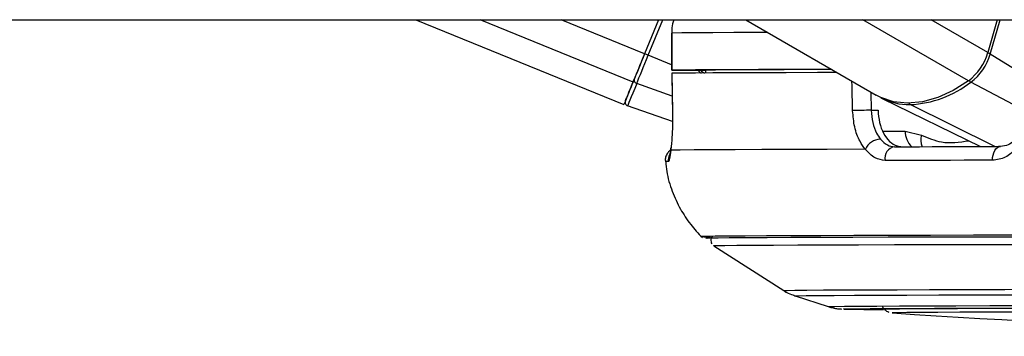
# Model space of a CAD drawing. Header units: millimetres. Extents: x 1903 to 18395, y 655 to 15963.
# Tile 48 of 54: x 14641 to 14800, y 5919 to 5970. Entities that reach past the tile are written whole.
import ezdxf

# ---------------------------------------------------------------- set-up
doc = ezdxf.new("R2010")
doc.units = ezdxf.units.MM

msp = doc.modelspace()

# ---------------------------------------------------------------- linework, layer by layer
at = {"color": 7, "linetype": 'Continuous', "lineweight": 25, "ltscale": 2}
for p, q in [((12429.36, 5970.28), (14884.49, 5970.28)), ((14705.18, 5970.28), (14738.76, 5956.57)), ((14744.35, 5970.28), (14742.1, 5964.77)), ((14744.35, 5970.28), (14742.1, 5964.77)), ((14758.43, 5970.28), (14779.47, 5958.1)), ((14799.05, 5970.28), (14797.52, 5964.98)), ((14746.46, 5968.13), (14746.46, 5962.13)), ((14746.46, 5968.13), (14746.48, 5968.13)), ((14746.48, 5968.13), (14746.48, 5962.13)), ((14801.85, 5962.32), (14797.91, 5964.74)), ((14746.5, 5961.63), (14746.59, 5955.46)), ((14746.52, 5961.63), (14746.51, 5961.63)), ((14748.46, 5962.12), (14751.94, 5962.12)), ((14751.94, 5962.13), (14751.95, 5961.67)), ((14780.46, 5957.58), (14796.33, 5949.8)), ((14746.61, 5953.84), (14739.36, 5956.37)), ((14746.6, 5955.45), (14746.59, 5955.46)), ((14778.7, 5955.66), (14779.8, 5955.66)), ((14784.18, 5952.3), (14786.81, 5951.66)), ((14753.26, 5933.81), (14764.57, 5926.58)), ((14766.41, 5925.71), (14771.74, 5923.98)), ((14782.09, 5922.96), (14782.14, 5922.96))]:
    msp.add_line(p, q, dxfattribs=at)
at = {"color": 8, "linetype": 'Continuous', "lineweight": 25, "ltscale": 2}
for p, q in [((14740.24, 5960.21), (14715.57, 5970.28)), ((14742.1, 5964.77), (14728.61, 5970.28)), ((14742.68, 5964.54), (14745.03, 5970.28)), ((14794.39, 5960.42), (14777.36, 5970.28)), ((14797.52, 5964.98), (14788.36, 5970.28)), ((14797.91, 5964.74), (14799.51, 5970.28)), ((14746.46, 5962.99), (14742.68, 5964.54)), ((14748.59, 5962.12), (14748.59, 5962.12)), ((14746.55, 5957.94), (14740.83, 5960)), ((14803.67, 5955.53), (14794.79, 5960.2)), ((14778.63, 5958.58), (14778.7, 5955.66)), ((14798.68, 5949.81), (14784.98, 5956.58)), ((14780.56, 5952.31), (14784.18, 5952.3)), ((14752, 5934.99), (14752, 5934.99)), ((14752.18, 5934.99), (14752.18, 5934.99)), ((14782.1, 5922.97), (14782.09, 5922.96))]:
    msp.add_line(p, q, dxfattribs=at)
at = {"color": 8, "linetype": 'Continuous', "lineweight": 25, "ltscale": 2, "flags": 128}
for points in [[(14761.98, 5968.22), (14760.5, 5968.22), (14756.52, 5968.2), (14753.12, 5968.18), (14750.31, 5968.17), (14748.09, 5968.15), (14746.48, 5968.13)], [(14775.69, 5955.59), (14775.6, 5959.59), (14775.58, 5960.35)], [(14751.46, 5935.29), (14751.39, 5935.29), (14751.3, 5935.28)], [(14764.57, 5926.58), (14764.59, 5926.58), (14765.13, 5926.6), (14766.37, 5926.62), (14768.32, 5926.64), (14770.96, 5926.66), (14774.28, 5926.68), (14778.25, 5926.69), (14782.87, 5926.71), (14788.1, 5926.73), (14793.91, 5926.74), (14800.28, 5926.76), (14807.16, 5926.77), (14814.53, 5926.78), (14822.33, 5926.79), (14830.54, 5926.8), (14839.09, 5926.81), (14847.95, 5926.82), (14857.07, 5926.82), (14866.39, 5926.83), (14875.88, 5926.83), (14885.47, 5926.83), (14895.11, 5926.84)], [(14766.41, 5925.71), (14766.43, 5925.72), (14766.96, 5925.73), (14768.18, 5925.75), (14770.1, 5925.77), (14772.71, 5925.79), (14775.98, 5925.81), (14779.9, 5925.82), (14784.45, 5925.84), (14789.61, 5925.86), (14795.34, 5925.87), (14801.62, 5925.88), (14808.4, 5925.9), (14815.66, 5925.91), (14823.36, 5925.92), (14831.44, 5925.93), (14839.88, 5925.94), (14848.61, 5925.95), (14857.6, 5925.95), (14866.8, 5925.96), (14876.15, 5925.96), (14885.6, 5925.96), (14895.11, 5925.96)], [(14771.74, 5923.98), (14771.93, 5923.99), (14772.81, 5924.01), (14774.4, 5924.03), (14776.67, 5924.05), (14779.62, 5924.07), (14783.24, 5924.08), (14787.49, 5924.1), (14792.36, 5924.11), (14797.82, 5924.13), (14803.84, 5924.14), (14810.38, 5924.16), (14817.4, 5924.17), (14824.87, 5924.18), (14832.75, 5924.19), (14840.98, 5924.2), (14849.52, 5924.21), (14858.32, 5924.21), (14867.33, 5924.22), (14876.5, 5924.22), (14885.78, 5924.22), (14895.11, 5924.22)], [(14774.3, 5923.58), (14774.29, 5923.58), (14774.23, 5923.59)]]:
    msp.add_lwpolyline(points, dxfattribs=at)
at = {"color": 7, "linetype": 'Continuous', "lineweight": 25, "ltscale": 2, "flags": 128}
for points in [[(14742.1, 5964.77), (14741.83, 5964.11), (14741.56, 5963.45), (14741.3, 5962.81), (14741.05, 5962.2), (14740.82, 5961.63), (14740.6, 5961.1), (14740.41, 5960.63), (14740.24, 5960.21)], [(14742.1, 5964.77), (14741.85, 5964.18), (14741.61, 5963.59), (14741.38, 5963.02), (14741.16, 5962.47), (14740.95, 5961.96), (14740.76, 5961.49), (14740.58, 5961.06), (14740.43, 5960.69)], [(14740.83, 5960), (14741, 5960.41), (14741.19, 5960.88), (14741.41, 5961.41), (14741.64, 5961.98), (14741.89, 5962.58), (14742.15, 5963.22), (14742.41, 5963.87), (14742.68, 5964.54)], [(14746.48, 5962.13), (14746.47, 5962.13), (14746.55, 5962.13), (14746.71, 5962.13), (14746.96, 5962.13), (14747.27, 5962.12), (14747.64, 5962.12), (14748.04, 5962.12), (14748.46, 5962.12)], [(14772.28, 5962.26), (14770.1, 5962.25), (14765.03, 5962.24), (14760.5, 5962.22), (14756.52, 5962.2), (14753.12, 5962.18), (14750.31, 5962.17), (14748.09, 5962.15), (14746.48, 5962.13)], [(14773.14, 5961.76), (14770.01, 5961.75), (14764.97, 5961.73), (14760.47, 5961.72), (14756.52, 5961.7), (14753.14, 5961.68), (14750.34, 5961.67), (14748.12, 5961.65), (14746.51, 5961.63)], [(14746.51, 5961.63), (14746.57, 5957.63), (14746.6, 5955.45)], [(14772.31, 5962.24), (14768.52, 5962.23), (14764.61, 5962.21), (14761.14, 5962.2), (14758.14, 5962.18), (14755.59, 5962.17), (14753.53, 5962.15), (14751.94, 5962.13)], [(14739, 5957.16), (14739.03, 5957.22), (14739.09, 5957.39), (14739.21, 5957.68), (14739.37, 5958.07), (14739.57, 5958.57), (14739.82, 5959.18), (14740.11, 5959.88), (14740.43, 5960.69)], [(14740.83, 5960), (14740.5, 5959.17), (14740.2, 5958.44), (14739.95, 5957.82), (14739.74, 5957.3), (14739.57, 5956.9), (14739.46, 5956.6), (14739.38, 5956.43), (14739.36, 5956.37)], [(14794.39, 5960.42), (14791.92, 5958.86), (14789.43, 5957.72), (14786.95, 5957.03), (14784.56, 5956.79), (14782.29, 5957.02), (14780.22, 5957.71), (14779.47, 5958.1)], [(14782.47, 5949.78), (14784.46, 5949.78), (14786.48, 5949.78), (14788.56, 5949.79), (14790.68, 5949.79), (14792.84, 5949.8), (14795.05, 5949.8), (14797.3, 5949.81), (14799.59, 5949.81)], [(14798.3, 5947.6), (14798.3, 5948.02), (14798.36, 5948.43), (14798.47, 5948.81), (14798.63, 5949.15), (14798.83, 5949.43), (14799.06, 5949.64), (14799.32, 5949.77), (14799.59, 5949.81)], [(14746.31, 5949.22), (14746.32, 5949.55), (14746.32, 5949.58)], [(14777.74, 5949.37), (14771.57, 5949.35), (14765.99, 5949.34), (14761.03, 5949.32), (14756.72, 5949.3), (14753.08, 5949.28), (14750.12, 5949.26), (14747.86, 5949.24), (14746.31, 5949.22)], [(14798.3, 5947.6), (14795.98, 5947.59), (14793.7, 5947.59), (14791.47, 5947.58), (14789.27, 5947.58), (14787.13, 5947.58), (14785.02, 5947.57), (14782.97, 5947.57), (14780.96, 5947.56)], [(14893.97, 5935.56), (14885.07, 5935.56), (14875.09, 5935.55), (14865.21, 5935.55), (14855.47, 5935.55), (14845.92, 5935.54), (14836.61, 5935.53), (14827.59, 5935.52), (14818.9, 5935.51), (14810.58, 5935.5), (14802.67, 5935.49), (14795.21, 5935.48), (14788.24, 5935.46), (14781.78, 5935.45), (14775.88, 5935.43), (14770.56, 5935.42), (14765.85, 5935.4), (14761.77, 5935.38), (14758.34, 5935.36), (14755.57, 5935.34), (14753.48, 5935.32), (14752.09, 5935.31), (14751.46, 5935.29)], [(14895.11, 5935.27), (14885.01, 5935.27), (14874.97, 5935.27), (14865.02, 5935.26), (14855.23, 5935.26), (14845.63, 5935.25), (14836.28, 5935.24), (14827.23, 5935.24), (14818.51, 5935.23), (14810.17, 5935.21), (14802.26, 5935.2), (14794.81, 5935.19), (14787.86, 5935.17), (14781.44, 5935.16), (14775.59, 5935.14), (14770.34, 5935.13), (14765.7, 5935.11), (14761.72, 5935.09), (14758.39, 5935.07), (14755.75, 5935.05), (14753.8, 5935.03), (14752.56, 5935.01), (14752.02, 5934.99), (14752, 5934.99)], [(14895.11, 5935.27), (14885.02, 5935.27), (14874.99, 5935.27), (14865.06, 5935.26), (14855.28, 5935.26), (14845.7, 5935.25), (14836.36, 5935.24), (14827.31, 5935.24), (14818.61, 5935.23), (14810.28, 5935.21), (14802.38, 5935.2), (14794.94, 5935.19), (14788, 5935.17), (14781.59, 5935.16), (14775.74, 5935.14), (14770.5, 5935.13), (14765.87, 5935.11), (14761.88, 5935.09), (14758.57, 5935.07), (14755.93, 5935.05), (14753.98, 5935.03), (14752.74, 5935.01), (14752.2, 5934.99), (14752.18, 5934.99)], [(14753.26, 5933.81), (14753.28, 5933.82), (14753.81, 5933.83), (14755.05, 5933.85), (14756.98, 5933.87), (14759.6, 5933.89), (14762.89, 5933.91), (14766.85, 5933.93), (14771.44, 5933.95), (14776.65, 5933.96), (14782.45, 5933.98), (14788.81, 5933.99), (14795.7, 5934.01), (14803.08, 5934.02), (14810.92, 5934.03), (14819.19, 5934.05), (14827.83, 5934.06), (14836.8, 5934.06), (14846.07, 5934.07), (14855.58, 5934.08), (14865.29, 5934.08), (14875.14, 5934.09), (14885.1, 5934.09), (14895.11, 5934.09)], [(14774.23, 5923.59), (14774.29, 5923.6), (14775, 5923.62), (14776.42, 5923.63), (14778.53, 5923.65), (14781.32, 5923.67), (14784.78, 5923.69), (14788.89, 5923.7), (14793.63, 5923.72), (14798.95, 5923.73), (14804.85, 5923.75), (14811.27, 5923.76), (14818.18, 5923.77), (14825.55, 5923.78), (14833.32, 5923.79), (14841.46, 5923.8), (14849.91, 5923.81), (14858.63, 5923.81), (14867.56, 5923.82), (14876.65, 5923.82), (14885.85, 5923.83), (14895.11, 5923.83)], [(14780.11, 5923.59), (14780.11, 5923.59), (14780.46, 5923.61), (14781.52, 5923.62), (14783.28, 5923.64), (14785.73, 5923.66), (14788.86, 5923.68), (14792.64, 5923.69), (14797.05, 5923.71), (14802.07, 5923.72), (14807.66, 5923.74), (14813.79, 5923.75), (14820.42, 5923.76), (14827.51, 5923.77), (14835.02, 5923.78), (14842.9, 5923.79), (14851.1, 5923.8), (14859.57, 5923.8), (14868.26, 5923.81), (14877.12, 5923.81), (14886.08, 5923.81), (14895.11, 5923.81)], [(14801.96, 5923.09), (14797.17, 5923.07), (14793, 5923.06), (14789.47, 5923.04), (14786.62, 5923.03), (14784.44, 5923.01), (14782.97, 5922.99), (14782.21, 5922.97), (14782.1, 5922.97)]]:
    msp.add_lwpolyline(points, dxfattribs=at)
at = {"color": 7, "linetype": 'Continuous', "lineweight": 25, "ltscale": 4}
for centre, radius, start, end in [((14709.2, 5882.93), 88.21, 67.6912, 68.101), ((14789.13, 5967.39), 8.73, 307.0173, 343.9808), ((14789.57, 5967.13), 8.68, 307.0173, 343.9808), ((14754.62, 5966.32), 5.47, 230.0361, 238.888), ((15132.9, 5798.9), 424.51, 157.6674, 158.1969), ((14740.97, 5960.54), 0.56, 164.3553, 255.4665), ((14784.2, 5973.8), 17.24, 272.5828, 307.9177), ((14784.83, 5966.6), 10.02, 242.7998, 270.8273), ((14739.56, 5956.93), 0.6, 157.7973, 250.7974), ((14787.65, 5507.74), 448.02, 91.1452, 91.5299), ((14780.28, 5948.21), 2.79, 92.3191, 155.3789), ((14782.78, 5947.94), 1.87, 99.5901, 191.5953), ((14752.6, 5956.73), 21.5, 266.5252, 270.3453), ((14781.1, 6266.79), 343.28, 268.8652, 269.9247), ((14895.11, 7612.75), 1693.56, 266.17542, 273.82458)]:
    msp.add_arc(centre, radius, start, end, dxfattribs=at)
at = {"color": 8, "linetype": 'Continuous', "lineweight": 25, "ltscale": 4}
for centre, radius, start, end in [((14797.05, 5963.23), 1.74, 60.2494, 74.9253), ((14795.32, 5961.1), 1.04, 216.1894, 239.6978), ((14785.2, 5957), 0.474, 205.7584, 241.701), ((14787.48, 5952.18), 3.29, 177.862, 226.7217), ((14789.68, 5950.87), 2.97, 164.4673, 201.3355), ((14747.93, 5947.61), 2.01, 154.4968, 186.2), ((14745.82, 5944.55), 2.85, 87.6706, 97.8142)]:
    msp.add_arc(centre, radius, start, end, dxfattribs=at)
at = {"color": 7, "linetype": 'Continuous', "lineweight": 25, "ltscale": 2}
for points, knots in [([(14746.8, 5970.28), (14746.67, 5969.85), (14746.47, 5969.15), (14746.48, 5968.41), (14746.48, 5968.13)], [0, 0, 0, 0, 0.610063, 1, 1, 1, 1]), ([(14746.6, 5955.45), (14746.61, 5954.92), (14746.62, 5953.49), (14746.53, 5951.29), (14746.4, 5949.86), (14746.32, 5949.27), (14746.31, 5949.22)], [0, 0, 0, 0, 0.220493, 0.593656, 0.970348, 1, 1, 1, 1]), ([(14777.74, 5949.37), (14777.44, 5949.78), (14776.72, 5950.77), (14775.92, 5952.92), (14775.77, 5954.7), (14775.69, 5955.59)], [0, 0, 0, 0, 0.2603539, 0.6306901, 1, 1, 1, 1]), ([(14778.7, 5955.66), (14778.76, 5955), (14778.87, 5953.66), (14779.44, 5952.05), (14779.95, 5951.3), (14780.17, 5951)], [0, 0, 0, 0, 0.3700151, 0.740315, 1, 1, 1, 1]), ([(14779.8, 5955.66), (14779.85, 5954.99), (14779.97, 5953.65), (14780.64, 5951.88), (14781.62, 5950.55), (14782.69, 5949.87), (14783.4, 5949.8), (14783.67, 5949.77)], [0, 0, 0, 0, 0.215288, 0.430555, 0.64649, 0.863795, 1, 1, 1, 1]), ([(14780.17, 5951), (14780.53, 5950.63), (14781.24, 5949.93), (14782.07, 5949.83), (14782.47, 5949.78)], [0, 0, 0, 0, 0.519417, 1, 1, 1, 1]), ([(14801.87, 5950.93), (14801.77, 5950.81), (14801.33, 5950.31), (14800.43, 5949.86), (14799.67, 5949.84), (14799.24, 5949.83)], [0, 0, 0, 0, 0.12254, 0.50663, 1, 1, 1, 1]), ([(14746.27, 5949.21), (14746.21, 5949.17), (14745.99, 5949.02), (14745.66, 5948.59), (14745.41, 5947.98), (14745.45, 5947.55), (14745.46, 5947.37)], [0, 0, 0, 0, 0.111695, 0.409765, 0.740349, 1, 1, 1, 1]), ([(14746.31, 5949.22), (14746.25, 5948.72), (14746.14, 5947.67), (14746.01, 5947.49), (14745.94, 5947.4)], [0, 0, 0, 0, 0.485349, 1, 1, 1, 1]), ([(14746.32, 5949.58), (14746.3, 5949.43), (14746.23, 5948.93), (14746.19, 5948.57), (14746.13, 5948.37), (14746.15, 5948.4), (14746.15, 5948.4)], [0, 0, 0, 0, 0.205479, 0.715841, 0.999465, 1, 1, 1, 1]), ([(14780.96, 5947.56), (14780.4, 5947.64), (14779.22, 5947.8), (14778.25, 5948.83), (14777.74, 5949.37)], [0, 0, 0, 0, 0.475859, 1, 1, 1, 1]), ([(14802.04, 5949.42), (14801.49, 5948.91), (14800.37, 5947.87), (14799.01, 5947.69), (14798.3, 5947.6)], [0, 0, 0, 0, 0.485349, 1, 1, 1, 1]), ([(14745.52, 5947.35), (14745.56, 5946.83), (14745.68, 5945.2), (14746.48, 5942.62), (14747.78, 5939.73), (14749.48, 5937.26), (14750.72, 5935.74), (14751.45, 5935.13), (14751.45, 5935.13)], [0, 0, 0, 0, 0.11193, 0.352111, 0.579341, 0.794789, 0.998794, 1, 1, 1, 1]), ([(14753.04, 5935.28), (14753, 5935.24), (14752.89, 5935.12), (14752.79, 5934.82), (14752.8, 5934.46), (14752.89, 5934.2), (14752.96, 5934.11), (14752.97, 5934.1)], [0, 0, 0, 0, 0.129296, 0.411961, 0.702151, 0.965889, 1, 1, 1, 1]), ([(14764.69, 5926.51), (14764.7, 5926.5), (14765.05, 5926.24), (14765.69, 5925.96), (14766.3, 5925.76), (14766.53, 5925.68)], [0, 0, 0, 0, 0.013147, 0.629238, 1, 1, 1, 1]), ([(14771.97, 5923.91), (14772.22, 5923.84), (14772.67, 5923.73), (14773.14, 5923.66), (14773.47, 5923.62), (14773.73, 5923.6), (14773.83, 5923.59), (14773.89, 5923.59)], [0, 0, 0, 0, 0.18338, 0.317596, 0.456167, 0.67381, 1, 1, 1, 1]), ([(14780.49, 5923.97), (14780.59, 5923.82), (14780.78, 5923.54), (14781.13, 5923.27), (14781.4, 5923.13), (14781.5, 5923.1), (14781.51, 5923.09)], [0, 0, 0, 0, 0.371226, 0.687161, 0.950157, 1, 1, 1, 1])]:
    msp.add_open_spline(points, degree=3, knots=knots, dxfattribs=at)
at = {"color": 8, "linetype": 'Continuous', "lineweight": 25, "ltscale": 2}
for points, knots in [([(14751.28, 5961.63), (14751.22, 5961.66), (14751, 5961.78), (14750.85, 5961.98), (14750.73, 5962.12)], [0, 0, 0, 0, 0.251923, 1, 1, 1, 1]), ([(14786.81, 5951.66), (14787.88, 5951.21), (14790.36, 5950.14), (14792.94, 5950.53), (14794.4, 5950.75)], [0, 0, 0, 0, 0.429277, 1, 1, 1, 1])]:
    msp.add_open_spline(points, degree=3, knots=knots, dxfattribs=at)

doc.saveas('drawing.dxf')
